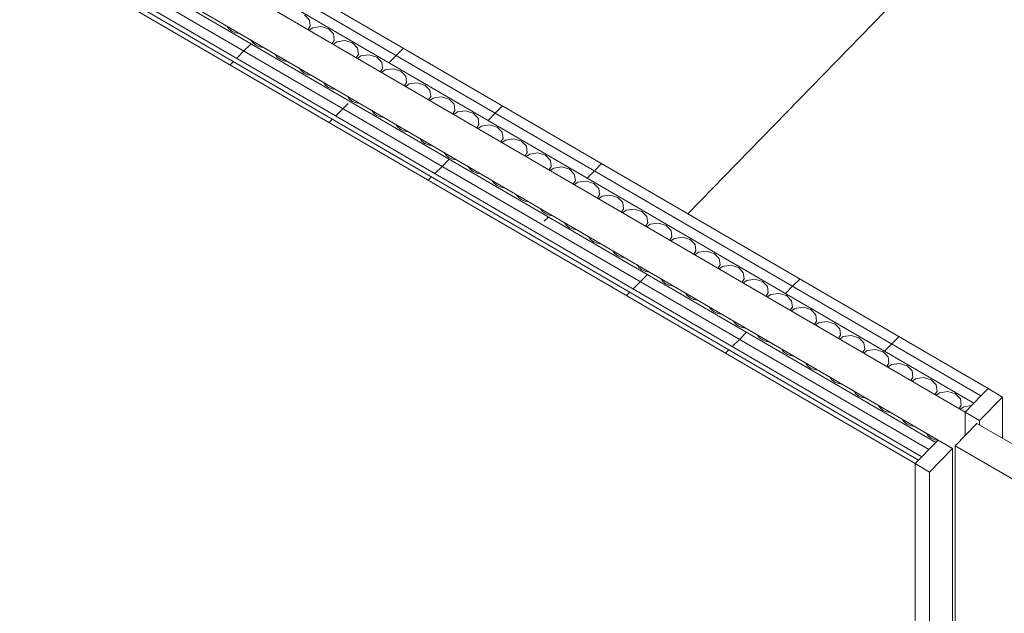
# Model space of a CAD drawing. Header units: millimetres. Extents: x -21126 to 28102, y -1237 to 9397.
# Tile 167 of 226: x 10429 to 11584, y 5134 to 5830. Entities that reach past the tile are written whole.
import ezdxf

# ---------------------------------------------------------------- set-up
doc = ezdxf.new("R2010")
doc.units = ezdxf.units.MM
doc.header["$MEASUREMENT"] = 0
doc.linetypes.add('Wipeout_Contour', pattern=[1000, 0, -1000])
doc.layers.add('Nuevo_08_E_Envans secs', color=7, linetype='Continuous')
doc.layers.add('Nuevo_Puertas Archicad', color=7, linetype='Continuous')
for name, color, linetype, lineweight in [('Nuevo_08_E_Envans secs_Pluma_Nº__1', 7, 'Continuous', 5), ('Nuevo_08_E_Envans secs_Pluma_Nº__47', 7, 'Continuous', 20), ('Nuevo_Puertas Archicad_Pluma_Nº__1', 7, 'Continuous', 5)]:
    doc.layers.add(name, color=color, linetype=linetype, lineweight=lineweight)
for name, color, linetype, lineweight, true_color in [('Nuevo_08_E_Envans secs_Pluma_Nº__102', 7, 'Continuous', 5, 0xcccccc), ('Nuevo_08_E_Envans secs_Pluma_Nº__171', 171, 'Continuous', 13, 0xaaaaff), ('Nuevo_08_E_Envans secs_Pluma_Nº__177', 7, 'Continuous', 15, 0xf7e046), ('Nuevo_Puertas Archicad_Pluma_Nº__3', 7, 'Continuous', 5, 0xa4a4a4)]:
    doc.layers.add(name, color=color, linetype=linetype, lineweight=lineweight, true_color=true_color)
pattern_1 = [(45, (6815.65, 8903), (-183.848, 183.848), [195, -65]), (45, (6815.65, 9086.86), (-183.848, 183.848), [195, -65])]

# ---------------------------------------------------------------- blocks, each defined once
blk = doc.blocks.new('Elem Sección_170_2', base_point=(6815.6, 8903))
at = {"layer": 'Nuevo_08_E_Envans secs_Pluma_Nº__47', "color": 7, "linetype": 'Continuous', "lineweight": 20}
blk.add_line((11213, 5602.3), (12434.2, 6860.1), dxfattribs=at)
blk = doc.blocks.new('*X215', base_point=(6815.6, 8903))
at = {"layer": 'Nuevo_08_E_Envans secs_Pluma_Nº__102', "color": 254, "linetype": 'Continuous', "lineweight": 5, "true_color": 0xcccccc}
for p, q in [((10769.1, 5829.8), (10763.2, 5835.8)), ((10672.7, 5822.4), (10674.8, 5819.3)), ((10674.8, 5819.3), (10678.3, 5816.7)), ((10767.6, 5818.5), (10770, 5822.4)), ((10773, 5820.6), (10768.9, 5817.7)), ((10770, 5822.4), (10769.1, 5829.8)), ((10782.5, 5822), (10773, 5820.6)), ((10791.5, 5819.3), (10782.5, 5822)), ((10797.3, 5813.4), (10791.5, 5819.3)), ((10678.3, 5816.7), (10682.6, 5814.8)), ((10682.6, 5814.8), (10686.9, 5814.1)), ((10798.3, 5805.9), (10797.3, 5813.4)), ((10700.9, 5805.9), (10703.1, 5802.9)), ((10703.1, 5802.9), (10706.6, 5800.2)), ((10706.6, 5800.2), (10710.8, 5798.4)), ((10710.8, 5798.4), (10715.2, 5797.6)), ((10795.8, 5802.1), (10798.3, 5805.9)), ((10801.3, 5804.2), (10797.2, 5801.3)), ((10810.8, 5805.6), (10801.3, 5804.2)), ((10819.8, 5802.9), (10810.8, 5805.6)), ((10825.6, 5796.9), (10819.8, 5802.9)), ((10826.5, 5789.4), (10825.6, 5796.9)), ((10729.2, 5789.4), (10731.4, 5786.4)), ((10731.4, 5786.4), (10734.8, 5783.8)), ((10824.1, 5785.6), (10826.5, 5789.4)), ((10829.5, 5787.7), (10825.4, 5784.8)), ((10839, 5789.1), (10829.5, 5787.7)), ((10848, 5786.4), (10839, 5789.1)), ((10853.9, 5780.4), (10848, 5786.4)), ((10734.8, 5783.8), (10739.1, 5781.9)), ((10739.1, 5781.9), (10743.5, 5781.1)), ((10757.5, 5773), (10759.7, 5770)), ((10852.4, 5769.1), (10854.8, 5773)), ((10854.8, 5773), (10853.9, 5780.4)), ((10867.3, 5772.6), (10857.8, 5771.2)), ((10876.3, 5769.9), (10867.3, 5772.6)), ((10759.7, 5770), (10763.1, 5767.3)), ((10763.1, 5767.3), (10767.4, 5765.5)), ((10767.4, 5765.5), (10771.7, 5764.7)), ((10857.8, 5771.2), (10853.7, 5768.4)), ((10882.2, 5764), (10876.3, 5769.9)), ((10883.1, 5756.5), (10882.2, 5764)), ((10785.7, 5756.5), (10787.9, 5753.5)), ((10787.9, 5753.5), (10791.4, 5750.8)), ((10791.4, 5750.8), (10795.7, 5749)), ((10880.6, 5752.7), (10883.1, 5756.5)), ((10886.1, 5754.8), (10882, 5751.9)), ((10895.6, 5756.2), (10886.1, 5754.8)), ((10904.6, 5753.5), (10895.6, 5756.2)), ((10910.4, 5747.5), (10904.6, 5753.5)), ((10795.7, 5749), (10800, 5748.2)), ((10814, 5740.1), (10816.2, 5737)), ((10908.9, 5736.2), (10911.4, 5740.1)), ((10914.3, 5738.3), (10910.2, 5735.4)), ((10911.4, 5740.1), (10910.4, 5747.5)), ((10923.8, 5739.7), (10914.3, 5738.3)), ((10932.9, 5737), (10923.8, 5739.7)), ((10816.2, 5737), (10819.7, 5734.4)), ((10819.7, 5734.4), (10823.9, 5732.5)), ((10823.9, 5732.5), (10828.3, 5731.8)), ((10938.7, 5731.1), (10932.9, 5737)), ((10939.6, 5723.6), (10938.7, 5731.1)), ((10842.3, 5723.6), (10844.5, 5720.6)), ((10844.5, 5720.6), (10847.9, 5717.9)), ((10847.9, 5717.9), (10852.2, 5716.1)), ((10852.2, 5716.1), (10856.5, 5715.3)), ((10937.2, 5719.8), (10939.6, 5723.6)), ((10942.6, 5721.9), (10938.5, 5719)), ((10952.1, 5723.2), (10942.6, 5721.9)), ((10961.1, 5720.6), (10952.1, 5723.2)), ((10967, 5714.6), (10961.1, 5720.6)), ((10967.9, 5707.1), (10967, 5714.6)), ((10870.6, 5707.1), (10872.7, 5704.1)), ((10872.7, 5704.1), (10876.2, 5701.4)), ((10965.4, 5703.3), (10967.9, 5707.1)), ((10970.9, 5705.4), (10966.8, 5702.5)), ((10980.4, 5706.8), (10970.9, 5705.4)), ((10989.4, 5704.1), (10980.4, 5706.8)), ((10995.2, 5698.1), (10989.4, 5704.1)), ((10876.2, 5701.4), (10880.5, 5699.6)), ((10880.5, 5699.6), (10884.8, 5698.8)), ((10996.2, 5690.7), (10995.2, 5698.1)), ((10898.8, 5690.7), (10901, 5687.7)), ((10901, 5687.7), (10904.5, 5685)), ((10904.5, 5685), (10908.7, 5683.2)), ((10908.7, 5683.2), (10913.1, 5682.4)), ((10993.7, 5686.8), (10996.2, 5690.7)), ((10999.1, 5688.9), (10995.1, 5686.1)), ((11008.6, 5690.3), (10999.1, 5688.9)), ((11017.7, 5687.6), (11008.6, 5690.3)), ((11023.5, 5681.7), (11017.7, 5687.6)), ((11024.4, 5674.2), (11023.5, 5681.7)), ((10927.1, 5674.2), (10929.3, 5671.2)), ((10929.3, 5671.2), (10932.7, 5668.5)), ((10932.7, 5668.5), (10937, 5666.7)), ((11022, 5670.4), (11024.4, 5674.2)), ((11027.4, 5672.5), (11023.3, 5669.6)), ((11036.9, 5673.9), (11027.4, 5672.5)), ((11045.9, 5671.2), (11036.9, 5673.9)), ((11051.8, 5665.2), (11045.9, 5671.2)), ((10937, 5666.7), (10941.4, 5665.9)), ((10955.4, 5657.8), (10957.6, 5654.7)), ((11050.3, 5653.9), (11052.7, 5657.8)), ((11052.7, 5657.8), (11051.8, 5665.2)), ((11065.2, 5657.4), (11055.7, 5656)), ((11074.2, 5654.7), (11065.2, 5657.4)), ((10957.6, 5654.7), (10961, 5652.1)), ((10961, 5652.1), (10965.3, 5650.2)), ((10965.3, 5650.2), (10969.6, 5649.4)), ((11055.7, 5656), (11051.6, 5653.1)), ((11080.1, 5648.7), (11074.2, 5654.7)), ((11081, 5641.3), (11080.1, 5648.7)), ((10983.6, 5641.3), (10985.8, 5638.3)), ((10985.8, 5638.3), (10989.3, 5635.6)), ((10989.3, 5635.6), (10993.5, 5633.8)), ((10993.5, 5633.8), (10997.9, 5633)), ((11078.5, 5637.5), (11081, 5641.3)), ((11084, 5639.6), (11079.9, 5636.7)), ((11093.5, 5640.9), (11084, 5639.6)), ((11102.5, 5638.2), (11093.5, 5640.9)), ((11108.3, 5632.3), (11102.5, 5638.2)), ((11011.9, 5624.8), (11014.1, 5621.8)), ((11106.8, 5621), (11109.2, 5624.8)), ((11112.2, 5623.1), (11108.1, 5620.2)), ((11109.2, 5624.8), (11108.3, 5632.3)), ((11121.7, 5624.5), (11112.2, 5623.1)), ((11130.8, 5621.8), (11121.7, 5624.5)), ((11014.1, 5621.8), (11017.6, 5619.1)), ((11017.6, 5619.1), (11021.8, 5617.3)), ((11021.8, 5617.3), (11026.2, 5616.5)), ((11136.6, 5615.8), (11130.8, 5621.8)), ((11137.5, 5608.4), (11136.6, 5615.8)), ((11040.2, 5608.4), (11042.4, 5605.3)), ((11042.4, 5605.3), (11045.8, 5602.7)), ((11045.8, 5602.7), (11050.1, 5600.8)), ((11050.1, 5600.8), (11054.4, 5600.1)), ((11135.1, 5604.5), (11137.5, 5608.4)), ((11140.5, 5606.6), (11136.4, 5603.7)), ((11150, 5608), (11140.5, 5606.6)), ((11159, 5605.3), (11150, 5608)), ((11164.9, 5599.4), (11159, 5605.3)), ((11165.8, 5591.9), (11164.9, 5599.4)), ((11068.4, 5591.9), (11070.6, 5588.9)), ((11070.6, 5588.9), (11074.1, 5586.2)), ((11163.3, 5588.1), (11165.8, 5591.9)), ((11168.8, 5590.2), (11164.7, 5587.3)), ((11178.3, 5591.6), (11168.8, 5590.2)), ((11187.3, 5588.9), (11178.3, 5591.6)), ((11193.1, 5582.9), (11187.3, 5588.9)), ((11074.1, 5586.2), (11078.4, 5584.4)), ((11078.4, 5584.4), (11082.7, 5583.6)), ((11194.1, 5575.4), (11193.1, 5582.9)), ((11096.7, 5575.4), (11098.9, 5572.4)), ((11098.9, 5572.4), (11102.4, 5569.8)), ((11102.4, 5569.8), (11106.6, 5567.9)), ((11106.6, 5567.9), (11111, 5567.1)), ((11191.6, 5571.6), (11194.1, 5575.4)), ((11197, 5573.7), (11193, 5570.8)), ((11206.5, 5575.1), (11197, 5573.7)), ((11215.6, 5572.4), (11206.5, 5575.1)), ((11221.4, 5566.4), (11215.6, 5572.4)), ((11222.3, 5559), (11221.4, 5566.4)), ((11125, 5559), (11127.2, 5556)), ((11127.2, 5556), (11130.6, 5553.3)), ((11130.6, 5553.3), (11134.9, 5551.5)), ((11219.9, 5555.1), (11222.3, 5559)), ((11225.3, 5557.3), (11221.2, 5554.4)), ((11234.8, 5558.6), (11225.3, 5557.3)), ((11243.8, 5555.9), (11234.8, 5558.6)), ((11249.7, 5550), (11243.8, 5555.9)), ((11134.9, 5551.5), (11139.3, 5550.7)), ((11153.3, 5542.5), (11155.4, 5539.5)), ((11248.2, 5538.7), (11250.6, 5542.5)), ((11250.6, 5542.5), (11249.7, 5550)), ((11263.1, 5542.2), (11253.6, 5540.8)), ((11272.1, 5539.5), (11263.1, 5542.2)), ((11155.4, 5539.5), (11158.9, 5536.8)), ((11158.9, 5536.8), (11163.2, 5535)), ((11163.2, 5535), (11167.5, 5534.2)), ((11253.6, 5540.8), (11249.5, 5537.9)), ((11277.9, 5533.5), (11272.1, 5539.5)), ((11278.9, 5526.1), (11277.9, 5533.5)), ((11181.5, 5526.1), (11183.7, 5523)), ((11183.7, 5523), (11187.2, 5520.4)), ((11187.2, 5520.4), (11191.4, 5518.5)), ((11191.4, 5518.5), (11195.8, 5517.8)), ((11276.4, 5522.2), (11278.9, 5526.1)), ((11281.9, 5524.3), (11277.8, 5521.4)), ((11291.4, 5525.7), (11281.9, 5524.3)), ((11300.4, 5523), (11291.4, 5525.7)), ((11306.2, 5517.1), (11300.4, 5523)), ((11209.8, 5509.6), (11212, 5506.6)), ((11304.7, 5505.8), (11307.1, 5509.6)), ((11310.1, 5507.9), (11306, 5505)), ((11307.1, 5509.6), (11306.2, 5517.1)), ((11319.6, 5509.2), (11310.1, 5507.9)), ((11328.6, 5506.6), (11319.6, 5509.2)), ((11212, 5506.6), (11215.4, 5503.9)), ((11215.4, 5503.9), (11219.7, 5502.1)), ((11219.7, 5502.1), (11224.1, 5501.3)), ((11334.5, 5500.6), (11328.6, 5506.6)), ((11335.4, 5493.1), (11334.5, 5500.6)), ((11238.1, 5493.1), (11240.3, 5490.1)), ((11240.3, 5490.1), (11243.7, 5487.5)), ((11243.7, 5487.5), (11248, 5485.6)), ((11248, 5485.6), (11252.3, 5484.8)), ((11333, 5489.3), (11335.4, 5493.1)), ((11338.4, 5491.4), (11334.3, 5488.5)), ((11347.9, 5492.8), (11338.4, 5491.4)), ((11356.9, 5490.1), (11347.9, 5492.8)), ((11362.8, 5484.1), (11356.9, 5490.1)), ((11363.7, 5476.7), (11362.8, 5484.1)), ((11266.3, 5476.7), (11268.5, 5473.7)), ((11268.5, 5473.7), (11272, 5471)), ((11361.2, 5472.8), (11363.7, 5476.7)), ((11366.7, 5474.9), (11362.6, 5472.1)), ((11376.2, 5476.3), (11366.7, 5474.9)), ((11385.2, 5473.6), (11376.2, 5476.3)), ((11391, 5467.7), (11385.2, 5473.6)), ((11272, 5471), (11276.3, 5469.2)), ((11276.3, 5469.2), (11280.6, 5468.4)), ((11392, 5460.2), (11391, 5467.7)), ((11294.6, 5460.2), (11296.8, 5457.2)), ((11296.8, 5457.2), (11300.3, 5454.5)), ((11300.3, 5454.5), (11304.5, 5452.7)), ((11304.5, 5452.7), (11308.9, 5451.9)), ((11389.5, 5456.4), (11392, 5460.2)), ((11394.9, 5458.5), (11390.9, 5455.6)), ((11404.4, 5459.9), (11394.9, 5458.5)), ((11413.5, 5457.2), (11404.4, 5459.9)), ((11419.3, 5451.2), (11413.5, 5457.2)), ((11420.2, 5443.8), (11419.3, 5451.2)), ((11322.9, 5443.8), (11325.1, 5440.7)), ((11325.1, 5440.7), (11328.5, 5438.1)), ((11328.5, 5438.1), (11332.8, 5436.2)), ((11417.8, 5439.9), (11420.2, 5443.8)), ((11423.2, 5442), (11419.1, 5439.1)), ((11432.7, 5443.4), (11423.2, 5442)), ((11441.7, 5440.7), (11432.7, 5443.4)), ((11447.6, 5434.7), (11441.7, 5440.7)), ((11332.8, 5436.2), (11337.1, 5435.4)), ((11351.2, 5427.3), (11353.3, 5424.3)), ((11446, 5423.5), (11448.5, 5427.3)), ((11448.5, 5427.3), (11447.6, 5434.7)), ((11461, 5426.9), (11451.5, 5425.6)), ((11470, 5424.3), (11461, 5426.9)), ((11353.3, 5424.3), (11356.8, 5421.6)), ((11356.8, 5421.6), (11361.1, 5419.8)), ((11361.1, 5419.8), (11365.4, 5419)), ((11451.5, 5425.6), (11447.4, 5422.7)), ((11475.8, 5418.3), (11470, 5424.3)), ((11476.8, 5410.8), (11475.8, 5418.3)), ((11379.4, 5410.8), (11381.6, 5407.8)), ((11381.6, 5407.8), (11385.1, 5405.1)), ((11385.1, 5405.1), (11389.3, 5403.3)), ((11389.3, 5403.3), (11393.7, 5402.5)), ((11474.3, 5407), (11476.8, 5410.8)), ((11479.7, 5409.1), (11475.7, 5406.2)), ((11489.2, 5410.5), (11479.7, 5409.1)), ((11498.3, 5407.8), (11489.2, 5410.5)), ((11504.1, 5401.8), (11498.3, 5407.8)), ((11407.7, 5394.4), (11409.9, 5391.4)), ((11409.9, 5391.4), (11413.3, 5388.7)), ((11502.6, 5390.5), (11505, 5394.4)), ((11508, 5392.6), (11503.9, 5389.8)), ((11505, 5394.4), (11504.1, 5401.8)), ((11517.5, 5394), (11508, 5392.6)), ((11526.5, 5391.3), (11517.5, 5394)), ((11532.4, 5385.4), (11526.5, 5391.3)), ((11413.3, 5388.7), (11417.6, 5386.9)), ((11417.6, 5386.9), (11422, 5386.1)), ((11533.3, 5377.9), (11532.4, 5385.4)), ((11436, 5377.9), (11438.2, 5374.9)), ((11438.2, 5374.9), (11441.6, 5372.2)), ((11441.6, 5372.2), (11445.9, 5370.4)), ((11445.9, 5370.4), (11450.2, 5369.6)), ((11530.9, 5374.1), (11533.3, 5377.9)), ((11536.3, 5376.2), (11532.2, 5373.3)), ((11545.4, 5377.5), (11536.3, 5376.2)), ((11464.2, 5361.4), (11466.4, 5358.4)), ((11466.4, 5358.4), (11469.9, 5355.8)), ((11469.9, 5355.8), (11474.1, 5353.9)), ((11474.1, 5353.9), (11478.5, 5353.1)), ((11492.5, 5345), (11494.7, 5342)), ((11494.7, 5342), (11498.2, 5339.3)), ((11498.2, 5339.3), (11502.4, 5337.5)), ((11502.4, 5337.5), (11505.9, 5336.8))]:
    blk.add_line(p, q, dxfattribs=at)
blk = doc.blocks.new('Elem Sección_171_2', base_point=(6815.6, 8903))
at = {"layer": 'Nuevo_08_E_Envans secs', "lineweight": 0}
blk.add_blockref('*X215', (6815.6, 8903), dxfattribs=at)
at = {"color": 254, "linetype": 'Wipeout_Contour', "lineweight": 0, "ltscale": 49896.239927}
blk.add_wipeout([(10662.3, 5923), (10654, 5914.5), (11556.5, 5388.9), (11564.8, 5397.5)], dxfattribs=at).dxf.layer = 'Nuevo_08_E_Envans secs'
at = {"layer": 'Nuevo_08_E_Envans secs_Pluma_Nº__177', "linetype": 'Continuous', "lineweight": 15, "true_color": 0xf7e046}
h = blk.add_hatch(dxfattribs=at)
h.set_pattern_fill('Panellat_HPL_0002', color=53, style=0, pattern_type=2)
h.set_pattern_definition(pattern_1)
h.paths.add_polyline_path([(10662.3, 5923), (10654, 5914.5), (11556.5, 5388.9), (11564.8, 5397.5)])
at = {"color": 254, "linetype": 'Wipeout_Contour', "lineweight": 0, "ltscale": 48181.919108}
blk.add_wipeout([(9355.9, 6571.6), (9347.6, 6563.1), (11487, 5317.3), (11495.3, 5325.9)], dxfattribs=at).dxf.layer = 'Nuevo_08_E_Envans secs'
at = {"layer": 'Nuevo_08_E_Envans secs_Pluma_Nº__177', "linetype": 'Continuous', "lineweight": 15, "true_color": 0xf7e046}
h = blk.add_hatch(dxfattribs=at)
h.set_pattern_fill('Panellat_HPL_0002', color=53, style=0, pattern_type=2)
h.set_pattern_definition(pattern_1)
h.paths.add_polyline_path([(9355.9, 6571.6), (9347.6, 6563.1), (11487, 5317.3), (11495.3, 5325.9)])
at = {"color": 254, "linetype": 'Wipeout_Contour', "lineweight": 0, "ltscale": 48227.535979}
blk.add_wipeout([(9364.2, 6580.1), (9355.9, 6571.6), (11495.3, 5325.9), (11503.6, 5334.4)], dxfattribs=at).dxf.layer = 'Nuevo_08_E_Envans secs'
at = {"layer": 'Nuevo_08_E_Envans secs_Pluma_Nº__177', "linetype": 'Continuous', "lineweight": 15, "true_color": 0xf7e046}
h = blk.add_hatch(dxfattribs=at)
h.set_pattern_fill('Panellat_HPL_0002', color=53, style=0, pattern_type=2)
h.set_pattern_definition(pattern_1)
h.paths.add_polyline_path([(9364.2, 6580.1), (9355.9, 6571.6), (11495.3, 5325.9), (11503.6, 5334.4)])
at = {"color": 254, "linetype": 'Wipeout_Contour', "lineweight": 0, "ltscale": 62024.426961}
blk.add_wipeout([(10643, 5920.9), (10634.7, 5912.3), (11548.2, 5380.4), (11556.5, 5388.9), (10654, 5914.5)], dxfattribs=at).dxf.layer = 'Nuevo_08_E_Envans secs'
at = {"layer": 'Nuevo_08_E_Envans secs_Pluma_Nº__177', "linetype": 'Continuous', "lineweight": 15, "true_color": 0xf7e046}
h = blk.add_hatch(dxfattribs=at)
h.set_pattern_fill('Panellat_HPL_0002', color=53, style=0, pattern_type=2)
h.set_pattern_definition(pattern_1)
h.paths.add_polyline_path([(10643, 5920.9), (10634.7, 5912.3), (11548.2, 5380.4), (11556.5, 5388.9), (10654, 5914.5)])
at = {"color": 254, "linetype": 'Wipeout_Contour', "lineweight": 0, "ltscale": 48127.535007}
blk.add_wipeout([(9343.8, 6559.1), (9339.9, 6555.2), (11479.4, 5309.5), (11483.2, 5313.4)], dxfattribs=at).dxf.layer = 'Nuevo_08_E_Envans secs'
at = {"layer": 'Nuevo_08_E_Envans secs_Pluma_Nº__171', "linetype": 'Continuous', "lineweight": 13, "true_color": 0xaaaaff}
h = blk.add_hatch(dxfattribs=at)
h.set_pattern_fill('Panellat_HPL_0002', color=161, style=0, pattern_type=2)
h.set_pattern_definition(pattern_1)
h.paths.add_polyline_path([(9343.8, 6559.1), (9339.9, 6555.2), (11479.4, 5309.5), (11483.2, 5313.4)])
at = {"layer": 'Nuevo_08_E_Envans secs_Pluma_Nº__1', "color": 7, "linetype": 'Continuous', "lineweight": 5}
for p, q in [((9355.9, 6571.6), (11495.3, 5325.9)), ((9364.2, 6580.1), (11503.6, 5334.4)), ((9343.8, 6559.1), (11483.2, 5313.4)), ((9347.6, 6563.1), (11487, 5317.3)), ((9339.9, 6555.2), (11479.4, 5309.5)), ((10634.7, 5912.3), (11548.2, 5380.4)), ((10654, 5914.5), (11556.5, 5388.9)), ((10673.3, 5916.6), (11564.8, 5397.5)), ((10651.8, 5886), (11538, 5369.9)), ((10619.9, 5853.1), (11506.2, 5337))]:
    blk.add_line(p, q, dxfattribs=at)
blk = doc.blocks.new('Elem Sección_179_2', base_point=(6815.6, 8903))
at = {"layer": 'Nuevo_Puertas Archicad', "linetype": 'Continuous', "lineweight": 0, "true_color": 0xffffff}
h = blk.add_hatch(dxfattribs=at)
h.set_pattern_fill('Hormigón_en_Masa_0002', style=0, pattern_type=2)
h.set_pattern_definition([(0, (6815.65, 8903), (0, 779.42), [48.75, -401.25]), (0, (7040.65, 9292.7), (0, 779.42), [48.75, -401.25]), (60, (6815.65, 8903), (-675, 389.71), [48.75, -401.25]), (60, (7265.65, 8903), (-675, 389.71), [48.75, -401.25]), (120, (6864.4, 8903), (675, 389.71), [48.75, -401.25]), (120, (7314.4, 8903), (675, 389.71), [48.75, -401.25]), (0, (6815.65, 8978.01), (0, 150), [0, -150, 0, -225]), (45, (6890.65, 8978.01), (-106.066, 106.066), [0, -112.5, 0, -187.5])])
h.paths.add_polyline_path([(11551.8, 5356.7), (11526.3, 5330.5), (12425.3, 4807), (12450.8, 4833.3)])
at = {"layer": 'Nuevo_Puertas Archicad_Pluma_Nº__1', "color": 7, "linetype": 'Continuous', "lineweight": 5}
for p, q in [((11564.8, 5397.5), (11581.8, 5387.6)), ((11581.8, 5387.6), (11555, 5360)), ((11581.8, 5387.6), (11581.8, 5339.3)), ((11538, 5369.9), (11538, 5342.5)), ((11538, 5369.9), (11555, 5360)), ((11551.8, 5356.7), (11526.3, 5330.5)), ((11551.8, 5356.7), (12450.8, 4833.3)), ((11555, 5354.9), (11555, 5360)), ((11506.2, 5337), (11523.1, 5327.2)), ((11523.1, 5327.2), (11496.3, 5299.6)), ((11523.1, 5327.2), (11523.1, 4456.1)), ((11526.3, 5330.5), (11526.3, 4459.4)), ((11526.3, 5330.5), (12425.3, 4807)), ((11479.4, 4439.4), (11479.4, 5309.5)), ((11479.4, 5309.5), (11496.3, 5299.6)), ((11496.3, 5299.6), (11496.3, 4429.5)), ((12480.8, 4864.1), (12497.8, 4854.3)), ((12395.3, 3906), (12395.3, 4776.1)), ((12395.3, 4776.1), (12412.3, 4766.2)), ((12412.3, 4766.2), (12412.3, 3896.2)), ((12361.2, 4511.4), (12363.4, 4515.2)), ((12368.2, 4520.2), (12363.4, 4515.2)), ((12363.4, 4515.2), (12369.6, 4515.4)), ((12368.2, 4520.2), (12374.4, 4520.3)), ((12369.6, 4515.4), (12378.1, 4511.9)), ((12374.4, 4520.3), (12382.9, 4516.8)), ((12382.9, 4516.8), (12391.4, 4510.5)), ((12363.4, 4504.9), (12361.2, 4511.4)), ((12373, 4506.3), (12362.3, 4493)), ((12367.7, 4499.8), (12363.4, 4504.9)), ((12373, 4506.3), (12375.2, 4506.4)), ((12375.2, 4506.4), (12378.1, 4505.1)), ((12378.1, 4511.9), (12386.6, 4505.5)), ((12378.1, 4505.1), (12381.1, 4502.9)), ((12381.1, 4502.9), (12383.3, 4500.3)), ((12386.6, 4505.5), (12392.8, 4498.1)), ((12391.4, 4510.5), (12395.3, 4505.8)), ((12362.3, 4493), (12354.5, 4478.6)), ((12383.3, 4496.7), (12374.8, 4486.2)), ((12386.6, 4487.6), (12378.6, 4491)), ((12383.3, 4500.3), (12384.1, 4498.1)), ((12384.1, 4498.1), (12383.3, 4496.7)), ((12392.8, 4498.1), (12395.1, 4491.6)), ((12395.1, 4491.6), (12392.8, 4487.8)), ((12374.8, 4486.2), (12368.6, 4474.8)), ((12392.8, 4487.8), (12386.6, 4487.6)), ((12395.3, 4490.4), (12392.8, 4487.8)), ((12354.5, 4478.6), (12351.6, 4467)), ((12368.6, 4474.8), (12366.4, 4465.6)), ((11526.3, 4459.4), (12395.3, 3953.3)), ((12351.6, 4441.1), (12351.6, 4467)), ((12366.4, 4439.7), (12366.4, 4465.6)), ((12368.2, 4463.3), (12366.4, 4461.3)), ((12366.4, 4458.4), (12369.6, 4458.5)), ((12368.2, 4463.3), (12374.4, 4463.4)), ((12369.6, 4458.5), (12378.1, 4455)), ((12374.4, 4463.4), (12382.9, 4459.9)), ((12382.9, 4459.9), (12391.4, 4453.6)), ((11523.1, 4456.1), (11497, 4429.1)), ((12373, 4449.4), (12366.4, 4444)), ((12373, 4449.4), (12375.2, 4449.5)), ((12375.2, 4449.5), (12378.1, 4448.2)), ((12378.1, 4455), (12386.6, 4448.6)), ((12378.1, 4448.2), (12381.1, 4446)), ((12381.1, 4446), (12383.3, 4443.4)), ((12386.6, 4448.6), (12392.8, 4441.2)), ((12391.4, 4453.6), (12395.3, 4448.8)), ((12355.2, 4432), (12352.1, 4438.2)), ((12366.6, 4444.2), (12366.4, 4444.5)), ((12367.5, 4443.3), (12366.4, 4443)), ((12367.9, 4438.6), (12366.4, 4441.6)), ((12383.3, 4439.8), (12372.6, 4431.1)), ((12378.1, 4434.3), (12377.2, 4434.9)), ((12386.6, 4430.7), (12378.1, 4434.3)), ((12383.3, 4443.4), (12384.1, 4441.1)), ((12384.1, 4441.1), (12383.3, 4439.8)), ((12392.8, 4441.2), (12395.1, 4434.7)), ((12395.1, 4434.7), (12392.8, 4430.9)), ((12395.3, 4433.5), (12392.8, 4430.9)), ((12357.7, 4429.5), (12355.2, 4432)), ((12361.2, 4428.6), (12357.7, 4429.5)), ((12369.6, 4430.4), (12361.2, 4428.6)), ((12372.6, 4431.1), (12369.6, 4430.4)), ((12392.8, 4430.9), (12386.6, 4430.7))]:
    blk.add_line(p, q, dxfattribs=at)
at = {"layer": 'Nuevo_Puertas Archicad_Pluma_Nº__1', "color": 7, "linetype": 'Continuous', "lineweight": 5, "flags": 128}
for points in [[(11564.8, 5397.5), (11556.5, 5388.9), (11548.2, 5380.4), (11538, 5369.9)], [(11506.2, 5337), (11503.6, 5334.4), (11495.3, 5325.9), (11487, 5317.3), (11483.2, 5313.4), (11479.4, 5309.5)], [(12480.8, 4864.1), (12450.8, 4833.3), (12425.3, 4807), (12395.3, 4776.1)], [(12497.8, 4854.3), (12489.5, 4845.7), (12481.2, 4837.2), (12436.5, 4791.2), (12428.2, 4782.7), (12419.9, 4774.1), (12416.1, 4770.2), (12412.3, 4766.2)]]:
    blk.add_lwpolyline(points, dxfattribs=at)
at = {"layer": 'Nuevo_Puertas Archicad_Pluma_Nº__3', "color": 253, "linetype": 'Continuous', "lineweight": 5, "true_color": 0xa4a4a4}
for p, q in [((12145.4, 4636.9), (11806.1, 4834.4)), ((11806.1, 4834.4), (11857.5, 4822.6)), ((11806.1, 4834.4), (11857.5, 4786.4)), ((12145.4, 4636.9), (12145.4, 4600.7))]:
    blk.add_line(p, q, dxfattribs=at)

msp = doc.modelspace()

# ---------------------------------------------------------------- block references
at = {"layer": 'Nuevo_08_E_Envans secs', "lineweight": 0}
msp.add_blockref('Elem Sección_170_2', (6815.6, 8903), dxfattribs=at)

# ---------------------------------------------------------------- next in the draw order: block references
msp.add_blockref('Elem Sección_171_2', (6815.6, 8903), dxfattribs=at)

# ---------------------------------------------------------------- next in the draw order: block references
at = {"layer": 'Nuevo_Puertas Archicad', "lineweight": 0}
msp.add_blockref('Elem Sección_179_2', (6815.6, 8903), dxfattribs=at)

doc.saveas('drawing.dxf')
